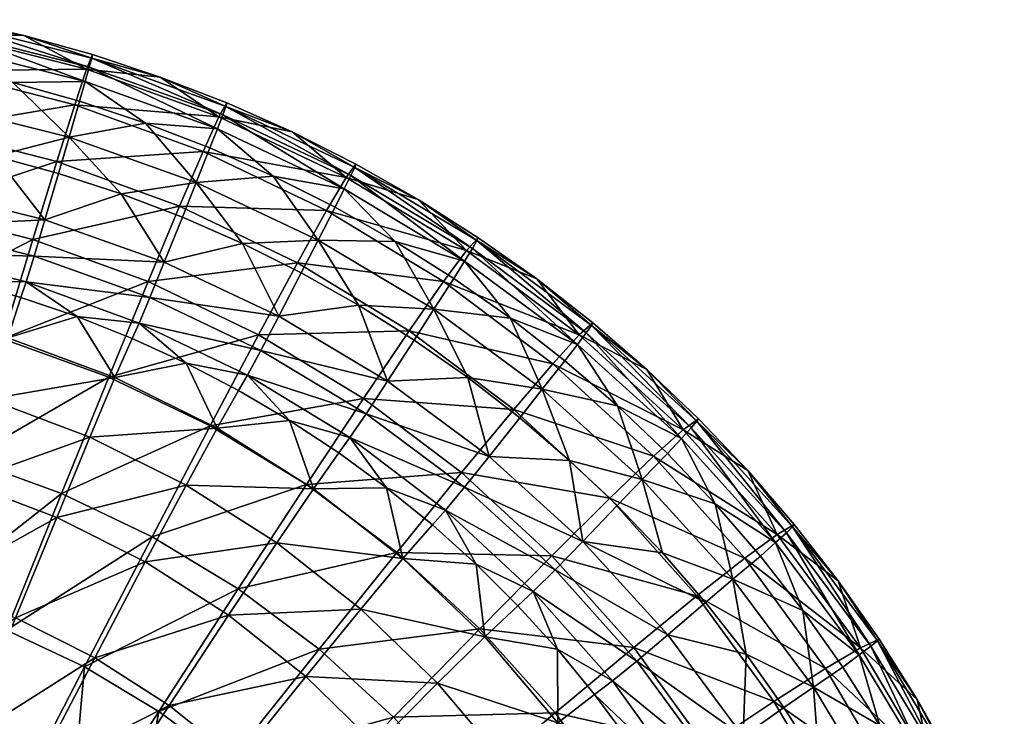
# Model space of a CAD drawing. Header units: inches. Extents: x -8.3 to 8.3, y -8.1 to 8.4.
# Tile 19 of 19: x 2 to 7.6, y 4.3 to 8.3. Entities that reach past the tile are written whole.
import ezdxf

# ---------------------------------------------------------------- set-up
doc = ezdxf.new("R2010")
doc.units = ezdxf.units.IN
doc.layers.get('0').update_dxf_attribs({"true_color": 0xc2ced6})

msp = doc.modelspace()

# ---------------------------------------------------------------- meshes
at = {"color": 7, "true_color": 0xf7fdff}
mesh = msp.add_polyface(dxfattribs=at)
corners = [(2.7055, 7.6625, 8.9873), (2.3313, 7.7866, 9.005), (2.2716, 7.5813, 8.9755), (1.9515, 7.8922, 9.0202), (1.5267, 7.7673, 9.0021), (1.567, 7.9791, 9.0326), (1.8514, 7.4746, 8.96), (2.2119, 7.376, 8.9459), (2.5672, 7.2598, 8.9292), (1.4864, 7.5554, 8.9717), (1.6041, 8.1775, 8.9559), (1.5886, 8.094, 9.0158), (2.3635, 7.8989, 8.9876), (2.3865, 7.9806, 8.9273), (1.6134, 8.2298, 8.853), (2.4003, 8.0315, 8.824), (2.0131, 8.1608, 8.6938), (2.4048, 8.0517, 8.6778), (1.6165, 8.2506, 8.707), (2.0653, 6.999, 4.4434), (2.2014, 7.4432, 5.4029), (2.9003, 7.1886, 5.3858), (1.8951, 6.434, 3.5501), (2.721, 6.76, 4.4322), (1.5487, 7.9592, 6.4456), (1.5941, 8.1669, 7.5429), (2.3711, 7.9695, 7.52), (2.3033, 7.7667, 6.4284), (1.4803, 7.6277, 5.415), (1.3889, 7.1722, 4.4512), (1.2744, 6.5928, 3.5543), (2.8134, 6.8696, 8.7429), (2.1341, 7.1113, 8.7776), (2.0725, 6.9054, 8.5015), (2.7314, 6.6689, 8.4672), (2.027, 6.758, 8.1174), (1.3931, 7.0755, 8.5262), (1.4342, 7.2852, 8.8026), (1.3629, 6.9264, 8.1424), (1.6729, 6.7619, 7.6396), (1.9977, 6.6693, 7.6254)]
mesh.append_faces([[corners[k] for k in face] for face in [(3, 4, 2), (2, 4, 6), (10, 11, 12), (12, 13, 10), (14, 10, 13), (13, 15, 14), (11, 3, 12), (14, 15, 16), (19, 20, 21), (22, 19, 23), (24, 25, 26), (26, 27, 24), (28, 24, 27), (27, 20, 28), (29, 28, 20), (20, 19, 29), (30, 29, 19), (19, 22, 30), (25, 16, 26), (31, 32, 33), (34, 33, 35), (36, 33, 32), (32, 37, 36), (38, 35, 33), (33, 36, 38), (6, 37, 32), (35, 38, 39)]], dxfattribs={"vtx0": -1, "vtx1": -1, "vtx2": -1, "color": 7})
mesh.append_faces([[corners[k] for k in face] for face in [(4, 3, 5), (2, 7, 8), (2, 6, 7), (4, 9, 6), (12, 1, 0), (11, 5, 3), (12, 3, 1), (15, 17, 16), (14, 16, 18), (26, 16, 17), (25, 18, 16), (32, 7, 6), (37, 6, 9), (32, 8, 7)]], dxfattribs={"vtx0": -1, "vtx2": -1, "color": 7})
mesh.append_faces([[corners[k] for k in face] for face in [(0, 1, 2), (1, 3, 2), (39, 40, 35)]], dxfattribs={"vtx1": -1, "vtx2": -1, "color": 7})
mesh = msp.add_polyface(dxfattribs=at)
corners = [(3.4333, 7.3605, 8.944), (3.0731, 7.5204, 8.9669), (2.9947, 7.3234, 8.9385), (2.7055, 7.6625, 8.9873), (2.5672, 7.2598, 8.9292), (2.2716, 7.5813, 8.9755), (3.2584, 6.9761, 8.8885), (3.6889, 6.9961, 8.8915), (2.9163, 7.1264, 8.91), (3.1458, 7.7082, 8.8877), (3.1155, 7.6292, 8.9487), (3.8375, 7.2875, 8.8994), (3.1638, 7.7574, 8.784), (3.8747, 7.3632, 8.8376), (2.3865, 7.9806, 8.9273), (2.3635, 7.8989, 8.9876), (2.4003, 8.0315, 8.824), (2.7906, 7.9235, 8.659), (3.541, 7.6115, 8.6132), (3.1696, 7.7767, 8.6374), (2.4048, 8.0517, 8.6778), (3.0348, 7.5009, 6.4045), (3.1246, 7.6969, 7.4884), (3.8474, 7.3518, 7.4481), (2.9003, 7.1886, 5.3858), (3.7363, 7.1645, 6.3739), (3.5704, 6.8664, 5.3637), (2.721, 6.76, 4.4322), (3.3496, 6.4576, 4.4176), (2.3033, 7.7667, 6.4284), (2.3711, 7.9695, 7.52), (2.2014, 7.4432, 5.4029), (2.0653, 6.999, 4.4434), (3.4653, 6.5624, 8.6988), (2.8134, 6.8696, 8.7429), (2.7314, 6.6689, 8.4672), (2.0725, 6.9054, 8.5015), (3.5927, 6.8091, 8.8645), (2.1341, 7.1113, 8.7776)]
mesh.append_faces([[corners[k] for k in face] for face in [(20, 16, 17)]], dxfattribs={"vtx0": -1, "vtx1": -1, "color": 7})
mesh.append_faces([[corners[k] for k in face] for face in [(4, 2, 5), (2, 6, 7), (3, 5, 2), (0, 2, 7), (9, 10, 11), (12, 9, 13), (14, 15, 10), (10, 9, 14), (16, 14, 9), (9, 12, 16), (15, 3, 10), (11, 10, 0), (16, 12, 17), (21, 22, 23), (24, 21, 25), (25, 26, 24), (27, 24, 26), (26, 28, 27), (29, 30, 22), (22, 21, 29), (31, 29, 21), (21, 24, 31), (24, 27, 32), (30, 17, 22), (23, 22, 18), (33, 34, 35), (36, 35, 34), (34, 33, 6), (38, 34, 4)]], dxfattribs={"vtx0": -1, "vtx1": -1, "vtx2": -1, "color": 7})
mesh.append_faces([[corners[k] for k in face] for face in [(2, 1, 3), (2, 8, 6), (2, 4, 8), (10, 3, 1), (10, 1, 0), (12, 18, 19), (12, 19, 17), (22, 19, 18), (22, 17, 19), (30, 20, 17), (34, 6, 8), (34, 8, 4), (33, 37, 6)]], dxfattribs={"vtx0": -1, "vtx2": -1, "color": 7})
mesh.append_faces([[corners[k] for k in face] for face in [(0, 1, 2)]], dxfattribs={"vtx1": -1, "vtx2": -1, "color": 7})
mesh = msp.add_polyface(dxfattribs=at)
corners = [(4.7826, 6.5513, 8.828), (4.4606, 6.7781, 8.8605), (4.3476, 6.6026, 8.8351), (3.6889, 6.9961, 8.8915), (4.1278, 6.9888, 8.8907), (3.7851, 7.1831, 8.9185), (3.4333, 7.3605, 8.944), (4.9645, 6.1467, 8.7697), (3.9184, 6.6261, 8.8382), (4.2346, 6.4272, 8.8097), (3.5927, 6.8091, 8.8645), (3.2584, 6.9761, 8.8885), (4.5664, 6.9486, 8.7774), (4.5225, 6.877, 8.8401), (5.164, 6.4016, 8.7715), (3.8747, 7.3632, 8.8376), (3.8375, 7.2875, 8.8994), (3.8968, 7.4101, 8.7332), (4.5923, 6.9929, 8.6723), (3.1458, 7.7082, 8.8877), (3.1638, 7.7574, 8.784), (4.6003, 7.0098, 8.525), (4.9323, 6.7755, 8.4906), (4.2571, 7.2276, 8.5569), (3.541, 7.6115, 8.6132), (3.9037, 7.4283, 8.5863), (4.402, 6.7602, 6.3368), (4.5333, 6.9371, 7.3995), (5.175, 6.4571, 7.3432), (4.2065, 6.4792, 5.3368), (5.0247, 6.2924, 6.2935), (3.7363, 7.1645, 6.3739), (3.8474, 7.3518, 7.4481), (3.5704, 6.8664, 5.3637), (3.3496, 6.4576, 4.4176), (3.0348, 7.5009, 6.4045), (4.0836, 6.1928, 8.6457), (3.4653, 6.5624, 8.6988)]
mesh.append_faces([[corners[k] for k in face] for face in [(21, 18, 22), (24, 17, 25)]], dxfattribs={"vtx0": -1, "vtx1": -1, "color": 7})
mesh.append_faces([[corners[k] for k in face] for face in [(0, 2, 7), (2, 3, 8), (4, 3, 2), (12, 13, 14), (15, 16, 13), (13, 12, 15), (17, 15, 12), (12, 18, 17), (16, 15, 19), (15, 17, 20), (16, 4, 13), (17, 18, 23), (20, 17, 24), (26, 27, 28), (29, 26, 30), (31, 32, 27), (27, 26, 31), (33, 31, 26), (26, 29, 33), (34, 33, 29), (32, 31, 35), (32, 23, 27), (36, 8, 37)]], dxfattribs={"vtx0": -1, "vtx1": -1, "vtx2": -1, "color": 7})
mesh.append_faces([[corners[k] for k in face] for face in [(3, 4, 5), (3, 5, 6), (2, 8, 9), (3, 10, 8), (3, 11, 10), (13, 1, 0), (16, 5, 4), (16, 6, 5), (13, 4, 1), (18, 21, 23), (17, 23, 25), (27, 23, 21), (32, 25, 23), (27, 21, 22), (32, 24, 25), (36, 9, 8), (37, 8, 10)]], dxfattribs={"vtx0": -1, "vtx2": -1, "color": 7})
mesh.append_faces([[corners[k] for k in face] for face in [(0, 1, 2), (1, 4, 2)]], dxfattribs={"vtx1": -1, "vtx2": -1, "color": 7})
mesh = msp.add_polyface(dxfattribs=at)
corners = [(5.6764, 5.7806, 8.7174), (5.3913, 6.0519, 8.7564), (5.5335, 5.6326, 8.696), (5.0931, 6.309, 8.7932), (4.7826, 6.5513, 8.828), (4.9645, 6.1467, 8.7697), (5.948, 5.4956, 8.6766), (5.1193, 5.7413, 8.7113), (4.5407, 6.2131, 8.779), (4.8358, 5.9843, 8.7461), (5.8117, 5.9276, 8.6293), (5.7558, 5.866, 8.6942), (6.2921, 5.2751, 8.609), (5.8443, 5.9653, 8.5226), (6.3533, 5.3308, 8.5428), (5.2142, 6.4685, 8.7077), (5.164, 6.4016, 8.7715), (5.2436, 6.5097, 8.6019), (4.5664, 6.9486, 8.7774), (4.5923, 6.9929, 8.6723), (4.5225, 6.877, 8.8401), (6.3887, 5.3649, 8.4352), (6.1334, 5.6849, 8.3312), (5.8536, 5.9793, 8.3742), (5.5597, 6.2596, 8.4152), (4.9323, 6.7755, 8.4906), (5.2523, 6.5252, 8.454), (5.598, 5.7657, 6.2445), (5.7662, 5.9166, 7.2796), (6.3012, 5.3208, 7.2093), (5.0247, 6.2924, 6.2935), (5.175, 6.4571, 7.3432), (4.8014, 6.0311, 5.3051), (5.3491, 5.5267, 5.2689), (4.5052, 5.6732, 4.3778), (4.402, 6.7602, 6.3368), (4.5333, 6.9371, 7.3995), (4.6623, 5.7643, 8.5842)]
mesh.append_faces([[corners[k] for k in face] for face in [(0, 11, 1), (1, 16, 3), (24, 13, 23)]], dxfattribs={"vtx0": -1, "vtx1": -1, "color": 7})
mesh.append_faces([[corners[k] for k in face] for face in [(7, 2, 5), (1, 5, 2), (10, 11, 12), (13, 10, 14), (15, 16, 11), (11, 10, 15), (17, 15, 10), (10, 13, 17), (16, 15, 18), (19, 18, 15), (15, 17, 19), (16, 1, 11), (20, 4, 16), (13, 21, 22), (17, 13, 24), (19, 17, 25), (27, 28, 29), (30, 31, 28), (28, 27, 30), (32, 30, 27), (27, 33, 32), (34, 32, 33), (31, 30, 35), (29, 28, 22), (36, 25, 31), (28, 31, 24)]], dxfattribs={"vtx0": -1, "vtx1": -1, "vtx2": -1, "color": 7})
mesh.append_faces([[corners[k] for k in face] for face in [(5, 1, 3), (5, 8, 9), (5, 9, 7), (16, 4, 3), (17, 24, 26), (17, 26, 25), (31, 26, 24), (31, 25, 26), (37, 7, 9)]], dxfattribs={"vtx0": -1, "vtx2": -1, "color": 7})
mesh.append_faces([[corners[k] for k in face] for face in [(0, 1, 2), (3, 4, 5), (6, 0, 2), (0, 6, 11), (22, 23, 13), (23, 22, 28), (24, 23, 28)]], dxfattribs={"vtx1": -1, "vtx2": -1, "color": 7})
mesh = msp.add_polyface(dxfattribs=at)
corners = [(1.4524, 4.9422, 1.9617), (1.6908, 5.7484, 2.7228), (2.2281, 5.5538, 2.7206), (1.9145, 4.7763, 1.9626), (1.1368, 5.8895, 2.7241), (1.2744, 6.5928, 3.5543), (1.8951, 6.434, 3.5501), (0.9763, 5.0624, 1.9607), (0.5714, 5.9756, 2.7247), (0.6406, 6.6896, 3.5567), (0.4907, 5.1358, 1.9599), (0, 6.3804, 3.1328), (0, 6.7234, 3.5575), (0, 5.5996, 2.3339), (0, 6.0058, 2.7249), (0, 5.1617, 1.9597), (0, 4.6922, 1.6023), (2.3895, 5.874, 5.6168), (1.8156, 6.0903, 5.6394), (1.6728, 5.6185, 4.7773), (1.4954, 5.0252, 4.0026), (1.9675, 4.8453, 3.9905), (2.2011, 5.418, 4.7604), (1.2217, 6.2465, 5.6556), (1.9239, 6.4405, 6.5888), (1.2944, 6.6047, 6.6095), (1.1258, 5.7634, 4.7895), (1.0065, 5.1553, 4.0111), (0.6143, 6.3407, 5.6654), (0.6507, 6.7035, 6.6221), (0.5661, 5.8508, 4.7968), (0.5061, 5.2339, 4.0162), (0.4344, 4.4898, 3.3237), (1.9977, 6.6693, 7.6254), (1.6729, 6.7619, 7.6396), (0, 6.5695, 6.1364), (0, 6.1414, 5.2229), (0, 6.3714, 5.6686), (0, 5.8794, 4.7992), (0, 5.5855, 4.3975), (0, 5.2596, 4.0179), (0, 4.9017, 3.6603)]
mesh.append_faces([[corners[k] for k in face] for face in [(13, 10, 15), (11, 8, 14), (36, 28, 37)]], dxfattribs={"vtx0": -1, "vtx1": -1, "color": 7})
mesh.append_faces([[corners[k] for k in face] for face in [(0, 1, 2), (2, 3, 0), (4, 5, 6), (6, 1, 4), (7, 4, 1), (1, 0, 7), (8, 9, 5), (5, 4, 8), (10, 8, 4), (4, 7, 10), (14, 8, 10), (11, 9, 8), (17, 18, 19), (20, 21, 22), (22, 19, 20), (23, 18, 24), (24, 25, 23), (26, 19, 18), (18, 23, 26), (27, 20, 19), (19, 26, 27), (28, 23, 25), (25, 29, 28), (30, 26, 23), (23, 28, 30), (31, 27, 26), (26, 30, 31), (27, 31, 32), (25, 24, 34), (29, 35, 28), (30, 28, 36), (30, 39, 31)]], dxfattribs={"vtx0": -1, "vtx1": -1, "vtx2": -1, "color": 7})
mesh.append_faces([[corners[k] for k in face] for face in [(10, 13, 14), (24, 33, 34), (30, 38, 39), (31, 39, 40), (31, 40, 41)]], dxfattribs={"vtx0": -1, "vtx2": -1, "color": 7})
mesh.append_faces([[corners[k] for k in face] for face in [(11, 12, 9), (16, 15, 10), (35, 37, 28), (36, 38, 30)]], dxfattribs={"vtx1": -1, "vtx2": -1, "color": 7})
mesh = msp.add_polyface(dxfattribs=at)
corners = [(3.0741, 5.938, 3.5354), (3.3496, 6.4576, 4.4176), (3.9467, 6.094, 4.3994), (2.7437, 5.3076, 2.7174), (3.6226, 5.6046, 3.5247), (3.2343, 5.0111, 2.7128), (2.3585, 4.5664, 1.9633), (2.4969, 6.215, 3.5439), (2.721, 6.76, 4.4322), (2.2281, 5.5538, 2.7206), (1.9145, 4.7763, 1.9626), (1.8951, 6.434, 3.5501), (1.6908, 5.7484, 2.7228), (2.7314, 6.6689, 8.4672), (3.3633, 6.3686, 8.4236), (3.4653, 6.5624, 8.6988), (2.6705, 6.5242, 8.0828), (3.2869, 6.2277, 8.0388), (2.027, 6.758, 8.1174), (2.9371, 6.2953, 7.5683), (2.3173, 6.5605, 7.6088), (3.2359, 6.1397, 7.5446), (3.5261, 5.9693, 7.5186), (2.6307, 6.4357, 7.5897), (1.9977, 6.6693, 7.6254), (2.9372, 5.6005, 5.5882), (3.4529, 5.2732, 5.5537), (3.6622, 5.5809, 6.4797), (3.1142, 5.9255, 6.5235), (2.705, 5.1647, 4.7387), (3.1791, 4.8616, 4.7126), (2.3895, 5.874, 5.6168), (2.5327, 6.2132, 6.56), (2.2011, 5.418, 4.7604), (1.9675, 4.8453, 3.9905), (1.8156, 6.0903, 5.6394), (1.9239, 6.4405, 6.5888), (1.6728, 5.6185, 4.7773)]
mesh.append_faces([[corners[k] for k in face] for face in [(0, 1, 2), (3, 0, 4), (4, 5, 3), (6, 3, 5), (7, 8, 1), (1, 0, 7), (9, 7, 0), (0, 3, 9), (10, 9, 3), (3, 6, 10), (8, 7, 11), (12, 11, 7), (7, 9, 12), (13, 14, 15), (16, 17, 14), (14, 13, 16), (18, 16, 13), (19, 17, 16), (16, 18, 20), (25, 26, 27), (27, 28, 25), (29, 30, 26), (26, 25, 29), (31, 25, 28), (28, 32, 31), (33, 29, 25), (25, 31, 33), (29, 33, 34), (35, 31, 32), (32, 36, 35), (37, 33, 31), (28, 27, 22), (36, 32, 20), (28, 19, 32)]], dxfattribs={"vtx0": -1, "vtx1": -1, "vtx2": -1, "color": 7})
mesh.append_faces([[corners[k] for k in face] for face in [(17, 21, 22), (16, 23, 19), (16, 20, 23), (28, 22, 21), (28, 21, 19), (32, 23, 20), (36, 20, 24), (32, 19, 23)]], dxfattribs={"vtx0": -1, "vtx2": -1, "color": 7})
mesh.append_faces([[corners[k] for k in face] for face in [(19, 21, 17), (24, 20, 18)]], dxfattribs={"vtx1": -1, "vtx2": -1, "color": 7})
mesh = msp.add_polyface(dxfattribs=at)
corners = [(4.9645, 6.1467, 8.7697), (4.3476, 6.6026, 8.8351), (4.5407, 6.2131, 8.779), (4.2346, 6.4272, 8.8097), (4.136, 5.2187, 3.5117), (4.5052, 5.6732, 4.3778), (5.0195, 5.1994, 4.3528), (4.6091, 4.7841, 3.4963), (3.6939, 4.6676, 2.7067), (5.0247, 6.2924, 6.2935), (4.8014, 6.0311, 5.3051), (4.2065, 6.4792, 5.3368), (3.9467, 6.094, 4.3994), (3.6226, 5.6046, 3.5247), (3.2343, 5.0111, 2.7128), (3.3496, 6.4576, 4.4176), (3.0741, 5.938, 3.5354), (5.0366, 5.1185, 8.2422), (4.5216, 5.5895, 8.3105), (4.4137, 5.4597, 7.9252), (3.962, 6.0076, 8.3712), (4.6623, 5.7643, 8.5842), (4.0836, 6.1928, 8.6457), (3.8698, 5.8716, 7.9861), (3.3633, 6.3686, 8.4236), (3.4653, 6.5624, 8.6988), (3.2869, 6.2277, 8.0388), (4.8358, 5.9843, 8.7461), (4.5879, 5.1509, 7.3942), (4.9131, 4.9964, 7.8567), (4.0782, 5.5864, 7.4604), (4.3387, 5.375, 7.4282), (3.8071, 5.7848, 7.4906), (3.5261, 5.9693, 7.5186), (4.6366, 4.7378, 6.3724), (4.1714, 5.1835, 6.4292), (3.9314, 4.896, 5.5138), (3.4529, 5.2732, 5.5537), (3.6622, 5.5809, 6.4797), (3.1791, 4.8616, 4.7126), (4.8253, 4.9149, 7.3584)]
mesh.append_faces([[corners[k] for k in face] for face in [(0, 1, 2), (4, 5, 6), (6, 7, 4), (8, 4, 7), (9, 10, 11), (12, 11, 10), (10, 5, 12), (13, 12, 5), (5, 4, 13), (14, 13, 4), (4, 8, 14), (11, 12, 15), (12, 13, 16), (17, 18, 19), (20, 18, 21), (21, 22, 20), (23, 19, 18), (18, 20, 23), (24, 20, 22), (22, 25, 24), (26, 23, 20), (20, 24, 26), (22, 21, 2), (28, 29, 19), (30, 19, 23), (33, 23, 26), (34, 35, 36), (37, 36, 35), (35, 38, 37), (36, 37, 39), (35, 34, 28), (38, 35, 30)]], dxfattribs={"vtx0": -1, "vtx1": -1, "vtx2": -1, "color": 7})
mesh.append_faces([[corners[k] for k in face] for face in [(1, 3, 2), (21, 27, 2), (22, 2, 3), (19, 31, 28), (19, 30, 31), (23, 33, 32), (35, 31, 30), (38, 30, 32), (38, 32, 33)]], dxfattribs={"vtx0": -1, "vtx2": -1, "color": 7})
mesh.append_faces([[corners[k] for k in face] for face in [(32, 30, 23), (40, 28, 34), (28, 31, 35)]], dxfattribs={"vtx1": -1, "vtx2": -1, "color": 7})
mesh = msp.add_polyface(dxfattribs=at)
corners = [(6.4474, 4.8877, 8.5894), (6.2051, 5.1978, 8.6339), (6.0492, 5.0655, 8.6146), (5.948, 5.4956, 8.6766), (5.5335, 5.6326, 8.696), (5.6487, 5.2151, 8.6358), (5.8933, 4.9331, 8.5953), (6.1237, 4.6396, 8.5532), (5.3905, 5.4847, 8.6745), (5.1193, 5.7413, 8.7113), (6.3533, 5.3308, 8.5428), (6.2921, 5.2751, 8.609), (6.768, 4.6348, 8.5166), (6.8338, 4.6841, 8.449), (6.3887, 5.3649, 8.4352), (6.8715, 4.7142, 8.3405), (5.8117, 5.9276, 8.6293), (5.8443, 5.9653, 8.5226), (5.7558, 5.866, 8.6942), (6.6478, 5.057, 8.2395), (6.3983, 5.3773, 8.2862), (6.1334, 5.6849, 8.3312), (6.1165, 5.1854, 6.19), (6.3012, 5.3208, 7.2093), (6.7749, 4.6757, 7.133), (5.8443, 4.9709, 5.2285), (6.5752, 4.5571, 6.1307), (5.598, 5.7657, 6.2445), (5.3491, 5.5267, 5.2689), (5.0195, 5.1994, 4.3528), (5.4845, 4.6774, 4.3247), (4.6091, 4.7841, 3.4963), (4.5052, 5.6732, 4.3778), (5.6788, 4.7484, 8.4382), (5.1958, 5.2813, 8.5148), (5.0366, 5.1185, 8.2422), (5.5021, 4.5995, 8.1669), (4.9131, 4.9964, 7.8567), (4.5216, 5.5895, 8.3105), (4.6623, 5.7643, 8.5842), (4.4137, 5.4597, 7.9252), (4.8253, 4.9149, 7.3584), (4.5879, 5.1509, 7.3942)]
mesh.append_faces([[corners[k] for k in face] for face in [(20, 14, 19), (8, 34, 5), (41, 37, 42)]], dxfattribs={"vtx0": -1, "vtx1": -1, "color": 7})
mesh.append_faces([[corners[k] for k in face] for face in [(3, 4, 2), (2, 4, 5), (10, 11, 12), (12, 13, 10), (14, 10, 13), (13, 15, 14), (11, 10, 16), (10, 14, 17), (11, 18, 3), (12, 11, 0), (14, 15, 19), (22, 23, 24), (25, 22, 26), (23, 22, 27), (28, 27, 22), (22, 25, 28), (29, 28, 25), (25, 30, 29), (31, 29, 30), (28, 29, 32), (24, 23, 19), (33, 34, 35), (36, 35, 37), (38, 35, 34), (34, 39, 38), (40, 37, 35), (34, 33, 6), (39, 34, 9)]], dxfattribs={"vtx0": -1, "vtx1": -1, "vtx2": -1, "color": 7})
mesh.append_faces([[corners[k] for k in face] for face in [(2, 6, 7), (4, 8, 5), (4, 9, 8), (2, 5, 6), (11, 1, 0), (11, 3, 1), (14, 20, 21), (23, 20, 19), (23, 21, 20)]], dxfattribs={"vtx0": -1, "vtx2": -1, "color": 7})
mesh.append_faces([[corners[k] for k in face] for face in [(0, 1, 2), (1, 3, 2), (6, 5, 34), (8, 9, 34)]], dxfattribs={"vtx1": -1, "vtx2": -1, "color": 7})
mesh = msp.add_polyface(dxfattribs=at)
corners = [(2.7817, 4.3134, 1.9635), (3.2343, 5.0111, 2.7128), (3.6939, 4.6676, 2.7067), (3.1789, 4.0199, 1.963), (2.3585, 4.5664, 1.9633), (3.1696, 2.7135, 1.2867), (2.8934, 3.0089, 1.2837), (3.546, 3.6888, 1.9617), (2.5908, 3.2757, 1.2804), (2.2648, 3.5115, 1.2769), (1.9185, 3.7145, 1.2732), (1.9145, 4.7763, 1.9626), (1.5561, 3.8826, 1.2698), (3.4166, 2.392, 1.2891), (3.8797, 3.323, 1.9596), (1.4524, 4.9422, 1.9617), (2.1659, 2.2309, 1.2765), (1.9407, 2.4318, 1.2743), (1.6975, 2.6098, 1.2719), (1.4389, 2.7632, 1.2695), (3.0806, 3.1573, 3.254), (3.3536, 2.8281, 3.2357), (3.9081, 3.3, 3.8825), (2.4913, 2.5441, 2.6807), (2.7744, 3.4581, 3.2704), (3.5898, 3.6832, 3.9098), (3.2329, 4.0333, 3.9345), (2.2432, 2.7869, 2.6901), (2.8408, 4.3462, 3.9563), (3.6185, 4.5127, 4.6823), (3.1791, 4.8616, 4.7126), (2.4381, 3.7269, 3.2849), (1.9709, 3.0037, 2.6983), (2.4176, 4.618, 3.975), (2.705, 5.1647, 4.7387), (2.0749, 3.9604, 3.2972), (1.677, 3.192, 2.7052), (1.9675, 4.8453, 3.9905), (1.6887, 4.1558, 3.3073), (1.3647, 3.3495, 2.7107), (1.2835, 4.3104, 3.3151)]
mesh.append_faces([[corners[k] for k in face] for face in [(0, 1, 2), (2, 3, 0), (1, 0, 4), (3, 7, 6), (4, 0, 9), (11, 4, 10), (0, 3, 8), (15, 11, 12), (17, 18, 9), (18, 19, 10), (20, 21, 22), (21, 20, 23), (24, 20, 25), (25, 26, 24), (27, 23, 20), (20, 24, 27), (28, 26, 29), (29, 30, 28), (31, 24, 26), (26, 28, 31), (32, 27, 24), (24, 31, 32), (33, 28, 30), (30, 34, 33), (35, 31, 28), (28, 33, 35), (36, 32, 31), (31, 35, 36), (37, 33, 34), (38, 35, 33), (33, 37, 38), (39, 36, 35), (35, 38, 39), (40, 38, 37)]], dxfattribs={"vtx0": -1, "vtx1": -1, "vtx2": -1, "color": 7})
mesh.append_faces([[corners[k] for k in face] for face in [(5, 6, 7), (6, 8, 3), (9, 10, 4), (10, 12, 11), (8, 9, 0), (13, 5, 14), (8, 6, 16), (9, 8, 17), (10, 9, 18), (12, 10, 19)]], dxfattribs={"vtx1": -1, "vtx2": -1, "color": 7})
mesh = msp.add_polyface(dxfattribs=at)
corners = [(7.2557, 3.5408, 8.3962), (7.0787, 3.892, 8.4466), (6.9015, 3.7941, 8.4323), (6.8847, 4.234, 8.4956), (6.6741, 4.5662, 8.5433), (6.5067, 4.4506, 8.5264), (6.4474, 4.8877, 8.5894), (6.5397, 4.0204, 8.4644), (6.7243, 3.6963, 8.4179), (6.3393, 4.3351, 8.5096), (6.1237, 4.6396, 8.5532), (6.0492, 5.0655, 8.6146), (7.2484, 3.9937, 8.349), (7.1786, 3.9511, 8.4181), (7.5203, 3.2306, 8.3142), (7.2881, 4.0195, 8.2395), (7.5934, 3.266, 8.2437), (6.8338, 4.6841, 8.449), (6.768, 4.6348, 8.5166), (6.8715, 4.7142, 8.3405), (7.0979, 4.3819, 8.141), (7.4796, 3.6662, 8.0366), (7.2976, 4.0287, 8.0895), (6.8812, 4.725, 8.191), (6.6478, 5.057, 8.2395), (6.9696, 3.8873, 6.0671), (7.1826, 3.9875, 7.0514), (7.5206, 3.263, 6.9654), (6.5752, 4.5571, 6.1307), (6.7749, 4.6757, 7.133), (6.2822, 4.3694, 5.1843), (6.6585, 3.7281, 5.1366), (5.8958, 4.1124, 4.2936), (6.2493, 3.5099, 4.2599), (6.1165, 5.1854, 6.19), (5.8443, 4.9709, 5.2285), (6.4756, 3.5544, 8.2666), (6.1068, 4.1708, 8.3552)]
mesh.append_faces([[corners[k] for k in face] for face in [(4, 18, 6), (23, 19, 20), (23, 29, 24)]], dxfattribs={"vtx0": -1, "vtx1": -1, "color": 7})
mesh.append_faces([[corners[k] for k in face] for face in [(2, 5, 7), (3, 5, 2), (5, 11, 10), (6, 11, 5), (12, 13, 14), (15, 12, 16), (17, 18, 13), (13, 12, 17), (19, 17, 12), (12, 15, 19), (18, 3, 13), (19, 15, 20), (25, 26, 27), (28, 29, 26), (26, 25, 28), (30, 28, 25), (25, 31, 30), (32, 30, 31), (31, 33, 32), (29, 28, 34), (28, 30, 35), (29, 20, 26), (37, 36, 7)]], dxfattribs={"vtx0": -1, "vtx1": -1, "vtx2": -1, "color": 7})
mesh.append_faces([[corners[k] for k in face] for face in [(5, 4, 6), (2, 1, 3), (2, 7, 8), (5, 10, 9), (13, 3, 1), (18, 4, 3), (13, 1, 0), (15, 21, 22), (15, 22, 20), (19, 23, 24), (26, 20, 22), (29, 23, 20), (26, 22, 21), (36, 8, 7)]], dxfattribs={"vtx0": -1, "vtx2": -1, "color": 7})
mesh.append_faces([[corners[k] for k in face] for face in [(0, 1, 2), (3, 4, 5), (9, 7, 5), (7, 9, 37)]], dxfattribs={"vtx1": -1, "vtx2": -1, "color": 7})
mesh = msp.add_polyface(dxfattribs=at)
corners = [(5.742, 3.2327, 3.437), (6.2493, 3.5099, 4.2599), (6.5417, 2.876, 4.2238), (6.0121, 2.6502, 3.4134), (5.1367, 2.8966, 2.6679), (5.416, 3.7861, 3.4588), (5.8958, 4.1124, 4.2936), (4.8429, 3.3907, 2.6798), (5.4845, 4.6774, 4.3247), (5.8443, 4.9709, 5.2285), (6.2822, 4.3694, 5.1843), (5.0371, 4.305, 3.4786), (6.4756, 3.5544, 8.2666), (6.1068, 4.1708, 8.3552), (5.9136, 4.0377, 8.0854), (5.7598, 3.9356, 7.6999), (6.099, 3.3491, 7.6132), (6.2672, 3.4386, 7.9984), (5.5021, 4.5995, 8.1669), (5.6788, 4.7484, 8.4382), (5.3633, 4.4866, 7.7814), (5.0366, 5.1185, 8.2422), (4.9131, 4.9964, 7.8567), (6.3393, 4.3351, 8.5096), (6.1237, 4.6396, 8.5532), (5.8933, 4.9331, 8.5953), (6.3779, 2.733, 7.5221), (5.9712, 3.2858, 7.1111), (6.1118, 2.9856, 7.0655), (5.6454, 3.8647, 7.1989), (5.8156, 3.5791, 7.1556), (5.2622, 4.4096, 7.2816), (5.4607, 4.1418, 7.241), (5.0502, 4.6676, 7.3208), (5.9766, 2.5795, 6.0963), (5.7262, 3.1639, 6.1712), (5.3856, 2.9844, 5.3097), (5.0982, 3.5122, 5.3663), (5.4176, 3.7224, 6.2427), (6.237, 2.6792, 7.019), (5.0533, 4.249, 6.31)]
mesh.append_faces([[corners[k] for k in face] for face in [(0, 1, 2), (2, 3, 0), (4, 0, 3), (5, 6, 1), (1, 0, 5), (7, 5, 0), (0, 4, 7), (8, 9, 10), (10, 6, 8), (11, 8, 6), (6, 5, 11), (12, 13, 14), (15, 16, 17), (17, 14, 15), (18, 14, 13), (13, 19, 18), (20, 15, 14), (14, 18, 20), (21, 18, 19), (22, 20, 18), (19, 13, 24), (26, 16, 27), (16, 15, 29), (15, 20, 31), (34, 35, 36), (37, 36, 35), (35, 38, 37), (35, 34, 28), (38, 35, 30), (38, 32, 40)]], dxfattribs={"vtx0": -1, "vtx1": -1, "vtx2": -1, "color": 7})
mesh.append_faces([[corners[k] for k in face] for face in [(13, 23, 24), (19, 24, 25), (16, 30, 27), (34, 39, 28), (35, 27, 30), (38, 30, 29), (35, 28, 27), (40, 32, 31)]], dxfattribs={"vtx0": -1, "vtx2": -1, "color": 7})
mesh.append_faces([[corners[k] for k in face] for face in [(27, 28, 26), (29, 30, 16), (31, 32, 15), (33, 31, 20), (32, 29, 15), (29, 32, 38)]], dxfattribs={"vtx1": -1, "vtx2": -1, "color": 7})
mesh = msp.add_polyface(dxfattribs=at)
corners = [(4.1764, 2.9259, 1.9565), (4.8429, 3.3907, 2.6798), (5.1367, 2.8966, 2.6679), (4.4333, 2.5014, 1.9525), (4.5022, 3.8535, 2.6903), (5.0371, 4.305, 3.4786), (5.416, 3.7861, 3.4588), (3.8797, 3.323, 1.9596), (5.4845, 4.6774, 4.3247), (4.6091, 4.7841, 3.4963), (4.1179, 4.2805, 2.6992), (3.546, 3.6888, 1.9617), (3.6939, 4.6676, 2.7067), (3.1789, 4.0199, 1.963), (3.1696, 2.7135, 1.2867), (3.4166, 2.392, 1.2891), (5.0502, 4.6676, 7.3208), (4.9131, 4.9964, 7.8567), (4.8253, 4.9149, 7.3584), (5.3633, 4.4866, 7.7814), (4.6874, 3.2342, 4.5697), (4.9495, 2.7472, 4.5264), (5.3856, 2.9844, 5.3097), (5.0982, 3.5122, 5.3663), (4.1849, 2.8882, 3.8529), (4.758, 4.0105, 5.4196), (5.4176, 3.7224, 6.2427), (5.0533, 4.249, 6.31), (4.3763, 3.6941, 4.6104), (3.9081, 3.3, 3.8825), (3.3536, 2.8281, 3.2357), (4.3678, 4.4735, 5.469), (4.6366, 4.7378, 6.3724), (4.0189, 4.122, 4.6481), (3.5898, 3.6832, 3.9098), (3.0806, 3.1573, 3.254), (3.9314, 4.896, 5.5138), (3.6185, 4.5127, 4.6823), (3.2329, 4.0333, 3.9345), (3.1791, 4.8616, 4.7126), (5.2622, 4.4096, 7.2816)]
mesh.append_faces([[corners[k] for k in face] for face in [(16, 17, 18), (18, 32, 16)]], dxfattribs={"vtx0": -1, "vtx1": -1, "color": 7})
mesh.append_faces([[corners[k] for k in face] for face in [(0, 1, 2), (2, 3, 0), (4, 5, 6), (6, 1, 4), (7, 4, 1), (1, 0, 7), (8, 5, 9), (10, 9, 5), (5, 4, 10), (11, 10, 4), (4, 7, 11), (9, 10, 12), (13, 12, 10), (10, 11, 13), (11, 7, 14), (7, 0, 15), (17, 16, 19), (20, 21, 22), (22, 23, 20), (21, 20, 24), (25, 23, 26), (26, 27, 25), (28, 20, 23), (23, 25, 28), (29, 24, 20), (20, 28, 29), (24, 29, 30), (31, 25, 27), (27, 32, 31), (33, 28, 25), (25, 31, 33), (34, 29, 28), (28, 33, 34), (29, 34, 35), (36, 31, 32), (37, 33, 31), (31, 36, 37), (38, 34, 33), (33, 37, 38), (39, 37, 36), (27, 16, 32)]], dxfattribs={"vtx0": -1, "vtx1": -1, "vtx2": -1, "color": 7})
mesh.append_faces([[corners[k] for k in face] for face in [(27, 40, 16)]], dxfattribs={"vtx0": -1, "vtx2": -1, "color": 7})

doc.saveas('drawing.dxf')
